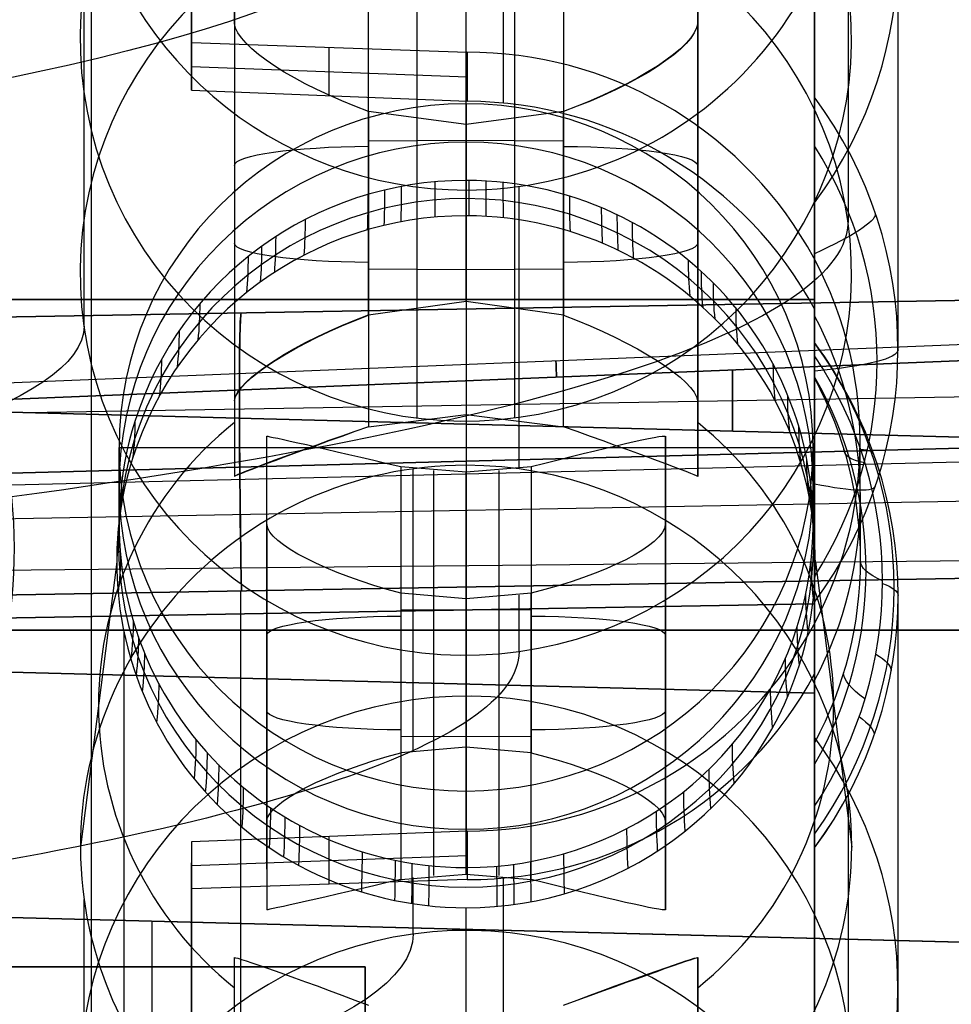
# Model space of a CAD drawing. Extents: x -15 to 7, y 1 to 148.
# Tile 95 of 194: x 3.13 to 5.14, y 131.61 to 133.74. Entities that reach past the tile are written whole.
import ezdxf

# ---------------------------------------------------------------- set-up
doc = ezdxf.new("R2010")
doc.units = 0
doc.layers.add('DEFAULT', color=7, linetype='CONTINUOUS')

msp = doc.modelspace()

# ---------------------------------------------------------------- linework, layer by layer
at = {"layer": 'DEFAULT', "color": 254}
for p, q in [((3.2842, 116.8059, -107.1217), (3.2842, 139.6823, -102.2592)), ((4.845, 26.5854, -55.5486), (4.845, 135.6283, -55.5486)), ((4.845, 135.2811, -7.6875), (4.845, 133.5677, -20.0466)), ((4.845, 115.3038, -104.8425), (4.845, 134.9216, -100.6726)), ((5.0252, 133.0227, -19.971), (5.0252, 134.7359, -7.6137)), ((4.9173, 134.3053, -11.5515), (4.9173, 133.3017, -18.791)), ((3.5, 134.2038, -5.1217), (3.5, 133.6861, -5.05)), ((4.845, 132.4776, -19.8954), (4.845, 134.1906, -7.5399)), ((3.5, 133.6293, -5.4627), (3.5, 134.1569, -5.4627)), ((3.2681, 133.0736, -18.7712), (3.2681, 134.0789, -11.5201)), ((4.845, 132.2807, -26.5925), (4.845, 133.9807, -26.5925)), ((4.845, 133.9807, -33.9324), (4.845, 132.2807, -33.9324)), ((3.5927, 133.9535, -8.8367), (3.5927, 132.9124, -8.6923)), ((3.5927, 133.727, -10.2394), (3.5927, 133.9535, -8.8367)), ((4.5927, 132.9124, -8.6923), (4.5927, 133.9535, -8.8367)), ((4.5927, 133.9535, -8.8367), (4.5927, 133.727, -10.2394)), ((3.5927, 133.8518, -9.4659), (3.5927, 132.8228, -9.4659)), ((3.8822, 133.0975, -8.4153), (3.8822, 133.8508, -8.5197)), ((4.3032, 133.8508, -8.5197), (4.3032, 133.0975, -8.4153)), ((4.5927, 132.8228, -9.4659), (4.5927, 133.8518, -9.4659)), ((3.9874, 133.1195, -8.4146), (3.9874, 133.8298, -8.5131)), ((4.0927, 133.127, -8.412), (4.0927, 133.8233, -8.5085)), ((4.198, 133.1195, -8.4146), (4.198, 133.8298, -8.5131)), ((3.5927, 133.727, -10.2394), (3.5927, 132.7488, -10.1038)), ((4.5927, 133.727, -10.2394), (4.5927, 132.7488, -10.1038)), ((3.5, 133.6861, -5.05), (4.0948, 133.6648, -5.0418)), ((3.5, 133.583, -5.799), (3.5, 133.6861, -5.05)), ((3.7974, 133.5709, -5.8051), (3.7974, 133.6754, -5.0459)), ((4.0948, 133.6648, -5.0418), (4.0948, 133.5589, -5.8112)), ((3.5, 133.634, -5.4281), (4.0948, 133.612, -5.4251)), ((3.5, 133.583, -5.799), (4.0948, 133.5589, -5.8112)), ((3.8822, 133.5371, -10.5158), (3.8822, 132.8563, -10.4214)), ((4.0927, 133.5087, -10.5193), (3.8822, 133.5371, -10.5158)), ((4.0927, 133.3882, -6.2949), (4.0927, 133.5534, -5.103)), ((4.0927, 133.5534, -5.103), (4.0927, 132.0696, -4.8973)), ((4.3032, 133.5371, -10.5158), (4.0927, 133.5087, -10.5193)), ((4.3032, 132.8563, -10.4214), (4.3032, 133.5371, -10.5158)), ((3.9874, 132.8764, -10.4279), (3.9874, 133.516, -10.5166)), ((4.198, 132.8764, -10.4279), (4.198, 133.516, -10.5166)), ((4.0927, 133.3673, -11.4227), (4.0927, 133.5087, -10.5193)), ((4.0927, 133.5087, -10.5193), (4.0927, 132.8827, -10.4325)), ((4.0927, 133.5087, -10.5193), (4.0927, 133.3673, -11.4227)), ((3.8822, 133.4739, -8.4675), (4.0927, 133.4749, -8.4602)), ((4.0927, 133.4749, -8.4602), (4.3032, 133.4739, -8.4675)), ((4.207, 132.7663, -15.8152), (4.207, 133.3751, -11.4237)), ((3.5927, 133.3512, -10.1873), (3.5927, 133.3512, -8.7532)), ((4.5927, 133.3512, -10.1873), (4.5927, 133.3512, -8.7532)), ((4.0927, 133.3118, -6.8834), (4.0927, 133.127, -8.412)), ((4.0927, 133.3118, -6.8834), (4.0927, 133.127, -8.412)), ((3.8822, 133.197, -10.4686), (4.0927, 133.1959, -10.4759)), ((4.0927, 133.1959, -10.4759), (4.3032, 133.197, -10.4686)), ((7.1485, 133.1637, -95.8539), (0.065, 133.0401, -95.7303)), ((0.065, 133.0401, -81.0032), (7.1485, 133.1637, -80.8796)), ((7.1485, 133.1637, -88.3667), (0.065, 133.0401, -88.3667)), ((-3.745, 133.1307, -26.8174), (4.845, 133.1307, -26.5925)), ((4.845, 133.1307, -33.9324), (-3.745, 133.1307, -33.7074)), ((4.0927, 133.127, -8.412), (3.8822, 133.0975, -8.4153)), ((4.3032, 133.0975, -8.4153), (4.0927, 133.127, -8.412)), ((3.6067, 133.1019, -95.7921), (3.6067, 133.1019, -80.9414)), ((4.845, 133.1094, -5.7652), (4.845, 132.9603, -6.8494)), ((4.845, 133.0096, -7.1596), (4.845, 133.0376, -7.3765)), ((4.845, 133.0376, -7.3765), (4.845, 131.3242, -19.7355)), ((4.845, 132.9603, -6.8494), (4.845, 133.0096, -7.1596)), ((3.5927, 132.9124, -8.6923), (3.5927, 132.7488, -10.1038)), ((4.5927, 132.7488, -10.1038), (4.5927, 132.9124, -8.6923)), ((3.8822, 132.8563, -10.4214), (4.0927, 132.8827, -10.4325)), ((4.0927, 132.8827, -10.4325), (4.0927, 132.773, -11.3403)), ((4.0927, 132.8827, -10.4325), (4.3032, 132.8563, -10.4214)), ((3.6625, 132.6449, -17.5058), (3.6625, 132.8358, -16.1284)), ((3.6625, 132.0042, -16.0131), (3.6625, 132.8358, -16.1284)), ((4.5229, 132.8358, -16.1284), (4.5229, 132.6449, -17.5058)), ((4.5229, 132.0042, -16.0131), (4.5229, 132.8358, -16.1284)), ((4.9439, 132.5674, -6.7887), (4.9437, 132.8249, -4.9179)), ((3.3437, 132.6463, -6.1921), (3.3437, 132.8115, -5.0002)), ((3.3437, 132.8115, -5.0002), (4.8417, 132.8115, -5.0002)), ((4.8417, 132.6463, -6.1921), (4.8417, 132.8115, -5.0002)), ((3.952, 132.7702, -15.8167), (4.0927, 132.7591, -15.8101)), ((3.952, 132.7702, -15.8167), (3.952, 132.1522, -15.731)), ((4.0927, 132.7591, -15.8101), (4.2334, 132.7702, -15.8167)), ((4.2334, 132.7702, -15.8167), (4.2334, 132.1522, -15.731)), ((3.6625, 131.9008, -16.7595), (3.6625, 132.7484, -16.7595)), ((3.9784, 132.1564, -15.7306), (3.9784, 132.7652, -11.3392)), ((4.0223, 132.7617, -15.813), (4.0223, 132.1615, -15.7298)), ((4.0927, 132.1647, -15.7277), (4.0927, 132.7591, -15.8101)), ((4.1631, 132.7617, -15.813), (4.1631, 132.1615, -15.7298)), ((4.5229, 131.9008, -16.7595), (4.5229, 132.7484, -16.7595)), ((3.6625, 132.6449, -17.5058), (3.6625, 131.8133, -17.3905)), ((4.5229, 132.6449, -17.5058), (4.5229, 131.8133, -17.3905)), ((0.065, 132.4402, -96.3302), (7.1485, 132.5638, -96.4538)), ((7.1485, 132.5638, -80.2797), (0.065, 132.4402, -80.4033)), ((3.3385, 132.5648, -6.7798), (3.2602, 131.9486, -11.2248)), ((4.8468, 132.5648, -6.7798), (4.9252, 131.9486, -11.2248)), ((-3.745, 132.5056, -26.8174), (4.845, 132.2807, -26.5925)), ((4.845, 132.2807, -33.9324), (-3.745, 132.5056, -33.7074)), ((-3.745, 132.5056, -30.2624), (4.845, 132.2807, -30.2624)), ((3.6067, 125.7793, -96.392), (3.6067, 132.502, -96.392)), ((3.6067, 125.7793, -80.3415), (3.6067, 132.502, -80.3415)), ((4.0927, 132.4844, -17.7912), (3.952, 132.4969, -17.788)), ((3.952, 132.4969, -17.788), (3.952, 131.8789, -17.7023)), ((4.2334, 132.4969, -17.788), (4.0927, 132.4844, -17.7912)), ((4.2334, 131.8789, -17.7023), (4.2334, 132.4969, -17.788)), ((-0.149, 132.3866, -97.4764), (4.845, 132.4738, -97.5636)), ((4.845, 132.4738, -79.1699), (-0.149, 132.3866, -79.257)), ((4.0223, 132.4877, -17.7892), (4.0223, 131.8875, -17.706)), ((4.0927, 131.8901, -17.7088), (4.0927, 132.4844, -17.7912)), ((4.1631, 132.4877, -17.7892), (4.1631, 131.8875, -17.706)), ((4.207, 132.3709, -18.667), (4.207, 132.4928, -17.7883)), ((4.845, 132.4738, -97.5636), (4.845, 125.8075, -97.5636)), ((4.845, 125.8075, -79.1699), (4.845, 132.4738, -79.1699)), ((5.0252, 130.7791, -19.66), (5.0252, 132.4923, -7.3027)), ((3.952, 132.461, -15.7738), (4.0927, 132.4617, -15.7689)), ((4.0927, 132.4617, -15.7689), (4.2334, 132.461, -15.7738)), ((3.6625, 132.3246, -17.4614), (3.6625, 132.3246, -16.0576)), ((4.5229, 132.3246, -17.4614), (4.5229, 132.3246, -16.0576)), ((4.845, 132.1739, -6.7312), (4.845, 132.3228, -5.6508)), ((4.845, 132.2807, -33.9324), (4.845, 132.2807, -26.5925)), ((3.952, 132.1881, -17.7452), (4.0927, 132.1875, -17.75)), ((4.0927, 132.1875, -17.75), (4.2334, 132.1881, -17.7452)), ((4.0927, 132.1647, -15.7277), (3.952, 132.1522, -15.731)), ((4.2334, 132.1522, -15.731), (4.0927, 132.1647, -15.7277)), ((4.845, 132.0368, -7.0227), (4.845, 132.1739, -6.7312)), ((4.0927, 132.0696, -4.8973), (4.0927, 131.9044, -6.0892)), ((4.9173, 132.0618, -11.2405), (4.9173, 131.0581, -18.4799)), ((4.845, 131.947, -7.2288), (4.845, 132.0368, -7.0227)), ((3.6625, 132.0042, -16.0131), (3.6625, 131.8133, -17.3905)), ((4.5229, 131.8133, -17.3905), (4.5229, 132.0042, -16.0131)), ((4.0948, 131.9829, -4.8086), (3.5, 131.9602, -4.8107)), ((4.0948, 131.9829, -4.8086), (4.0948, 131.8785, -5.567)), ((3.7975, 131.8686, -5.5577), (3.7975, 131.9716, -4.8097)), ((3.5, 131.9602, -4.8107), (3.5, 131.4425, -4.7389)), ((3.5, 131.9602, -4.8107), (3.5, 131.8587, -5.5484)), ((4.845, 130.2341, -19.5844), (4.845, 131.947, -7.2288)), ((3.5, 131.9086, -5.1861), (4.0948, 131.9306, -5.1891)), ((3.5, 131.3868, -5.1437), (3.5, 131.9144, -5.1437)), ((4.0948, 131.8785, -5.567), (3.5, 131.8587, -5.5484)), ((3.952, 131.8789, -17.7023), (4.0927, 131.8901, -17.7088)), ((3.9784, 131.7608, -18.5841), (3.9784, 131.8828, -17.7038)), ((4.0927, 131.8901, -17.7088), (4.2334, 131.8789, -17.7023)), ((3.2681, 130.83, -18.4601), (3.2681, 131.8353, -11.2091)), ((4.0927, 131.5798, -8.1975), (4.0927, 131.8178, -6.6763)), ((3.5927, 130.6689, -8.3813), (3.5927, 131.71, -8.5256)), ((3.5927, 131.4834, -9.9284), (3.5927, 131.71, -8.5256)), ((4.5927, 130.6689, -8.3813), (4.5927, 131.71, -8.5256)), ((4.5927, 131.71, -8.5256), (4.5927, 131.4834, -9.9284)), ((4.5927, 131.71, -8.5256), (4.5927, 130.6689, -8.3813)), ((3.5, 131.6508, -5.5186), (3.5, 131.6508, -4.7678))]:
    msp.add_line(p, q, dxfattribs=at)
at = {"layer": 'DEFAULT', "color": 141}
for p, q in [((2.1587, 132.9127, -83.1318), (6.645, 133.0943, -83.1318)), ((2.1587, 132.9127, -93.6017), (6.645, 133.0943, -93.6017)), ((6.645, 133.059, -83.0556), (2.6883, 132.8988, -83.0556)), ((2.6883, 132.8988, -83.208), (6.645, 133.059, -83.208)), ((6.645, 133.059, -93.5254), (2.6883, 132.8988, -93.5254)), ((2.6883, 132.8988, -93.6779), (6.645, 133.059, -93.6779)), ((4.6678, 132.9789, -83.0556), (4.6678, 132.847, -82.9436)), ((4.6678, 132.847, -83.32), (4.6678, 132.9789, -83.208)), ((4.6678, 132.9789, -93.5254), (4.6678, 132.847, -93.4135)), ((4.6678, 132.847, -93.7898), (4.6678, 132.9789, -93.6779)), ((3.1461, 132.8868, -83.0297), (6.645, 132.9461, -82.9598)), ((3.1461, 132.8868, -83.2339), (6.645, 132.9461, -83.3038)), ((3.1461, 132.8868, -93.4995), (6.645, 132.9461, -93.4297)), ((3.1461, 132.8868, -93.7038), (6.645, 132.9461, -93.7736)), ((5.6212, 132.822, -83.1318), (2.1587, 132.9127, -83.1318)), ((5.6212, 132.822, -93.6017), (2.1587, 132.9127, -93.6017)), ((5.6212, 132.822, -82.8897), (2.6883, 132.8988, -83.0556)), ((2.6883, 132.8988, -83.208), (5.6212, 132.822, -83.3739)), ((5.6212, 132.822, -93.3596), (2.6883, 132.8988, -93.5254)), ((2.6883, 132.8988, -93.6779), (5.6212, 132.822, -93.8438)), ((3.7746, 132.8704, -82.9942), (3.7746, 132.8704, -83.2695)), ((3.7746, 132.8704, -93.464), (3.7746, 132.8704, -93.7393)), ((6.645, 132.8488, -95.7073), (0.065, 132.6765, -95.7073)), ((0.065, 132.6765, -81.0261), (6.645, 132.8488, -81.0261)), ((0.065, 132.6765, -88.3667), (6.645, 132.8488, -88.3667)), ((6.645, 132.8488, -95.7073), (0.065, 132.6765, -95.7073)), ((6.645, 132.8157, -80.8624), (0.065, 132.6564, -80.9279)), ((6.645, 132.8157, -95.8711), (0.065, 132.6564, -95.8056)), ((3.355, 132.7627, -81.0261), (3.355, 132.7627, -95.7073)), ((6.645, 132.7224, -80.721), (0.065, 132.6006, -80.8428)), ((6.645, 132.7224, -96.0125), (0.065, 132.6006, -95.8907)), ((6.645, 132.581, -80.6277), (0.065, 132.5155, -80.787)), ((6.645, 132.581, -96.1058), (0.065, 132.5155, -95.9464)), ((6.645, 132.4173, -80.5946), (0.065, 132.4173, -80.7669)), ((0.065, 132.4173, -95.9666), (6.645, 132.4173, -96.1389)), ((6.645, 132.4173, -80.5946), (0.065, 132.4173, -80.7669)), ((3.355, 125.8641, -80.6807), (3.355, 132.4173, -80.6807)), ((3.355, 125.8641, -96.0528), (3.355, 132.4173, -96.0528)), ((6.065, 131.7194, -81.724), (0.065, 131.8765, -81.5669)), ((0.065, 131.8765, -95.1666), (6.065, 131.7194, -95.0095)), ((0.065, 131.8765, -88.3667), (6.065, 131.7194, -88.3667)), ((3.415, 126.4925, -81.6546), (3.415, 131.7888, -81.6546)), ((3.415, 126.4925, -95.0789), (3.415, 131.7888, -95.0789))]:
    msp.add_line(p, q, dxfattribs=at)
at = {"layer": 'DEFAULT', "color": 9}
for p, q in [((3.875, 131.6903, -81.7631), (-2.475, 131.6903, -81.7631)), ((-2.475, 131.6903, -94.9711), (3.875, 131.6903, -94.9711)), ((-1.967, 131.6903, -88.3671), (3.875, 131.6903, -88.3671)), ((3.875, 126.6103, -81.7631), (3.875, 131.6903, -81.7631)), ((3.875, 131.6903, -94.9711), (3.875, 126.6103, -94.9711)), ((3.875, 131.6903, -81.7631), (3.875, 131.6903, -94.9711)), ((3.875, 131.6903, -88.3671), (3.875, 131.4216, -88.3671))]:
    msp.add_line(p, q, dxfattribs=at)
at = {"layer": 'DEFAULT', "color": 254, "extrusion": (-0.007111, 0.137321, 0.990501)}
for centre, start, end in [((-11.0006, -134.1175, 3.3398), 184.957, 4.957), ((-10.9745, -134.1189, -0.3423), 184.957, 4.957), ((-11.0006, -134.1175, 3.3397), 4.957, 184.957), ((-10.9745, -134.1189, -0.3423), 4.957, 184.957), ((-10.8846, -131.8555, 3.3398), 184.957, 4.957), ((-10.8585, -131.8568, -0.3423), 184.957, 4.957)]:
    msp.add_arc(centre, 0.8325, start, end, dxfattribs=at)
at = {"layer": 'DEFAULT', "color": 254, "extrusion": (1, 7.80201e-13, 5.62182e-12)}
msp.add_arc((61.766, -493.8639, 4.845), 493.2851, 81.513428, 81.684191, dxfattribs=at)
at = {"layer": 'DEFAULT', "color": 254, "extrusion": (4.82611e-14, 0.137324, 0.990526)}
msp.add_arc((-4.0948, -134.5049, 4.7617), 0.9303, 143.7404, 216.2596, dxfattribs=at)
at = {"layer": 'DEFAULT', "color": 254, "extrusion": (-0.000867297, 0.136835, 0.990593)}
for centre in [(-4.9431, -134.48, 6.9305), (-4.9289, -132.215, 6.9317)]:
    msp.add_arc(centre, 0.8325, 89.6412, 187.5339, dxfattribs=at)
at = {"layer": 'DEFAULT', "color": 254, "extrusion": (1, 0, 0)}
for centre, radius, start, end in [((132.4739, -95.764, 4.845), 1.7996, 269.9964, 0.0036), ((61.766, -493.8639, 4.1725), 493.3027, 81.56548, 81.632182), ((61.766, -493.8639, 4.1725), 493.3027, 81.828562, 81.895262)]:
    msp.add_arc(centre, radius, start, end, dxfattribs=at)
at = {"layer": 'DEFAULT', "color": 254, "extrusion": (1, -2.87616e-15, -1.88915e-15)}
msp.add_arc((132.4739, -80.9695, 4.845), 1.7996, 359.9964, 90.0036, dxfattribs=at)
at = {"layer": 'DEFAULT', "color": 254, "extrusion": (1, -3.77554e-10, -2.55269e-09)}
msp.add_arc((61.766, -493.864, 3.5), 493.3204, 81.568497, 81.629203, dxfattribs=at)
at = {"layer": 'DEFAULT', "color": 254, "extrusion": (0.000627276, 0.136406, 0.990653)}
for centre in [(-3.4756, -134.5286, 6.8788), (-3.4859, -132.2636, 6.8809)]:
    msp.add_arc(centre, 0.8325, 8.1533, 90.2603, dxfattribs=at)
at = {"layer": 'DEFAULT', "color": 254, "extrusion": (4.15556e-15, 0.990526, -0.137324)}
msp.add_arc((1.2073, -0.3132, 135.3295), 5.1857, 180.009, 270.4164, dxfattribs=at)
at = {"layer": 'DEFAULT', "color": 254, "extrusion": (0.3357, 0.902913, -0.26843)}
msp.add_arc((42.907, 24.1623, 124.6984), 0.3309, 268.3419, 352.3875, dxfattribs=at)
at = {"layer": 'DEFAULT', "color": 254, "extrusion": (-0.328338, 0.903228, -0.276358)}
msp.add_arc((-49.6745, 24.5027, 122.1077), 0.3318, 187.639, 271.4039, dxfattribs=at)
at = {"layer": 'DEFAULT', "color": 254, "extrusion": (-0.335762, 0.90291, -0.268363)}
msp.add_arc((-50.5869, 23.3873, 121.9492), 0.3309, 187.6121, 271.6604, dxfattribs=at)
at = {"layer": 'DEFAULT', "color": 254, "extrusion": (-0.008727, 0.137319, 0.990488)}
msp.add_arc((-12.5104, -131.7161, 13.3252), 0.849, 86.3962, 266.4004, dxfattribs=at)
at = {"layer": 'DEFAULT', "color": 254, "extrusion": (0.026005, 0.144749, 0.989127)}
msp.add_arc((19.4371, -130.7599, 13.691), 0.8491, 218.0062, 280.0949, dxfattribs=at)
at = {"layer": 'DEFAULT', "color": 254, "extrusion": (1, -1.28706e-07, 1.78435e-08)}
msp.add_arc((133.0619, -19.6878, 4.845), 0.6201, 199.5648, 324.6491, dxfattribs=at)
at = {"layer": 'DEFAULT', "color": 254, "extrusion": (-1.94934e-14, 0.137324, 0.990526)}
msp.add_arc((-4.0948, -134.5049, -1.5146), 0.9303, 143.7404, 216.2595, dxfattribs=at)
at = {"layer": 'DEFAULT', "color": 254, "extrusion": (1, -4.51511e-07, -2.31056e-06)}
msp.add_arc((133.0619, -19.6878, 4.845), 0.6201, 199.5646, 324.6493, dxfattribs=at)
at = {"layer": 'DEFAULT', "color": 254, "extrusion": (-9.47932e-30, 0.137324, 0.990526)}
msp.add_arc((-4.0927, -132.2399, 13.2854), 0.749, 270, 90, dxfattribs=at)
at = {"layer": 'DEFAULT', "color": 254, "extrusion": (5.1262e-16, 0.137324, 0.990526)}
msp.add_arc((-4.0927, -132.2399, 13.2854), 0.749, 90, 270, dxfattribs=at)
at = {"layer": 'DEFAULT', "color": 254, "extrusion": (0, 0.137324, 0.990526)}
for start, end in [(270, 90), (90, 270)]:
    msp.add_arc((-4.0927, -132.2399, 12.6838), 0.749, start, end, dxfattribs=at)
at = {"layer": 'DEFAULT', "color": 254, "extrusion": (-2.22045e-15, 0.990526, -0.137324)}
for centre, start, end in [((-3.8927, 9.6421, 133.3599), 0, 88), ((-3.8927, 8.2216, 133.3868), 272, 0), ((-3.9625, 2.266, 133.3585), 0, 88), ((-3.9625, 0.8754, 133.3864), 272, 0)]:
    msp.add_arc(centre, 0.3, start, end, dxfattribs=at)
at = {"layer": 'DEFAULT', "color": 254, "extrusion": (-2.66454e-15, 0.990526, -0.137324)}
for centre, start, end in [((-4.2927, 9.6421, 133.3598), 92, 180), ((-4.2927, 8.2216, 133.3868), 180, 268), ((-4.2229, 2.266, 133.3585), 92, 180), ((-4.2229, 0.8754, 133.3864), 180, 268)]:
    msp.add_arc(centre, 0.3, start, end, dxfattribs=at)
at = {"layer": 'DEFAULT', "color": 254, "extrusion": (4.46262e-12, 0.137324, 0.990526)}
msp.add_arc((-4.0971, -134.505, -1.6988), 0.8831, 147.8799, 212.1174, dxfattribs=at)
at = {"layer": 'DEFAULT', "color": 254, "extrusion": (-3.82385e-13, 0.137324, 0.990526)}
msp.add_arc((-4.0927, -132.2399, 11.7855), 0.7503, 162.6494, 342.6494, dxfattribs=at)
at = {"layer": 'DEFAULT', "color": 254, "extrusion": (2.04241e-08, 0.137324, 0.990526)}
msp.add_arc((-4.0927, -132.2399, 12.0821), 0.749, 270, 342.6494, dxfattribs=at)
at = {"layer": 'DEFAULT', "color": 254, "extrusion": (-2.01271e-08, 0.137324, 0.990526)}
msp.add_arc((-4.0927, -132.2399, 12.0821), 0.749, 162.6487, 270.0007, dxfattribs=at)
at = {"layer": 'DEFAULT', "color": 254, "extrusion": (0.99997, -0.007669, 0.001063)}
msp.add_arc((167.0935, -10.9671, 3.0687), 34, 172.10718, 173.10719, dxfattribs=at)
at = {"layer": 'DEFAULT', "color": 254, "extrusion": (0.998379, -0.056374, 0.007816)}
msp.add_arc((167.0869, -10.9297, -3.4401), 34, 172.11958, 173.11958, dxfattribs=at)
at = {"layer": 'DEFAULT', "color": 254, "extrusion": (0.972002, 0.232745, -0.032267)}
msp.add_arc((162.4843, -9.7044, 35.0506), 34, 172.32527, 173.32527, dxfattribs=at)
at = {"layer": 'DEFAULT', "color": 254, "extrusion": (0.982389, 0.185077, -0.025659)}
msp.add_arc((164.0266, -10.1461, 28.7293), 34, 172.24425, 173.24425, dxfattribs=at)
at = {"layer": 'DEFAULT', "color": 254, "extrusion": (0.995945, 0.089116, -0.012355)}
msp.add_arc((166.1761, -10.7481, 15.9736), 34, 172.13856, 173.13856, dxfattribs=at)
at = {"layer": 'DEFAULT', "color": 254, "extrusion": (0.994346, -0.105187, 0.014583)}
msp.add_arc((166.7642, -10.7927, -9.9734), 34, 172.15102, 173.15102, dxfattribs=at)
at = {"layer": 'DEFAULT', "color": 254, "extrusion": (0.959201, 0.280046, -0.038825)}
msp.add_arc((160.6292, -9.1722, 41.3131), 34, 172.42516, 173.42516, dxfattribs=at)
at = {"layer": 'DEFAULT', "color": 254, "extrusion": (0.954656, -0.29489, 0.040883)}
msp.add_arc((162.394, -9.3056, -35.4621), 34, 172.46064, 173.46064, dxfattribs=at)
at = {"layer": 'DEFAULT', "color": 254, "extrusion": (0.920856, -0.386209, 0.053543)}
msp.add_arc((158.3757, -8.0389, -47.792), 34, 172.72466, 173.72467, dxfattribs=at)
at = {"layer": 'DEFAULT', "color": 254, "extrusion": (1.97666e-15, 0.990526, -0.137324)}
msp.add_arc((1.2073, -0.3132, 134.6192), 6.1246, 179.94515, 270.35255, dxfattribs=at)
at = {"layer": 'DEFAULT', "color": 254, "extrusion": (-7.6301e-09, 0.137325, 0.990526)}
msp.add_arc((-4.0927, -132.2399, 11.4888), 0.7542, 270, 342.6494, dxfattribs=at)
at = {"layer": 'DEFAULT', "color": 254, "extrusion": (0.885845, 0.459585, -0.063716)}
msp.add_arc((150.3484, -6.2916, 64.9823), 34, 172.99847, 173.99847, dxfattribs=at)
at = {"layer": 'DEFAULT', "color": 254, "extrusion": (1.31859e-08, 0.137325, 0.990526)}
msp.add_arc((-4.0927, -132.2399, 11.4888), 0.7541, 162.6488, 270.0007, dxfattribs=at)
at = {"layer": 'DEFAULT', "color": 254, "extrusion": (0.90046, -0.430818, 0.059728)}
msp.add_arc((155.904, -7.2868, -53.831), 34, 172.88413, 173.88413, dxfattribs=at)
at = {"layer": 'DEFAULT', "color": 254, "extrusion": (-0.318867, 0.93882, -0.130156)}
msp.add_arc((-47.1867, -3.602, 126.1768), 0.4, 182.5312, 231.6901, dxfattribs=at)
at = {"layer": 'DEFAULT', "color": 254, "extrusion": (0.877997, -0.474131, 0.065732)}
msp.add_arc((153.1545, -6.4712, -59.7053), 34, 173.05989, 174.05989, dxfattribs=at)
at = {"layer": 'DEFAULT', "color": 254, "extrusion": (0.836037, 0.543476, -0.075346)}
msp.add_arc((143.5006, -4.4696, 75.9782), 34, 173.38856, 174.38856, dxfattribs=at)
at = {"layer": 'DEFAULT', "color": 254, "extrusion": (0.807907, 0.583727, -0.080927)}
msp.add_arc((139.6547, -3.4845, 81.2368), 34, 173.60914, 174.60914, dxfattribs=at)
at = {"layer": 'DEFAULT', "color": 254, "extrusion": (0.77799, 0.622325, -0.086278)}
msp.add_arc((135.5758, -2.4708, 86.2674), 34, 173.84395, 174.84395, dxfattribs=at)
at = {"layer": 'DEFAULT', "color": 254, "extrusion": (0.768158, -0.634194, 0.087923)}
msp.add_arc((139.4487, -2.7002, -81.5241), 34, 173.92115, 174.92115, dxfattribs=at)
at = {"layer": 'DEFAULT', "color": 254, "extrusion": (0.735688, -0.670904, 0.093013)}
msp.add_arc((135.3385, -1.6589, -86.5579), 34, 174.17631, 175.17631, dxfattribs=at)
at = {"layer": 'DEFAULT', "color": 254, "extrusion": (-0.701325, 0.706088, -0.097891)}
msp.add_arc((-130.9667, -0.5948, 91.3958), 34, 4.55342, 5.55342, dxfattribs=at)
at = {"layer": 'DEFAULT', "color": 254, "extrusion": (0.640956, 0.760306, -0.105407)}
msp.add_arc((116.9802, 1.7348, 104.1276), 34, 174.92199, 175.92199, dxfattribs=at)
at = {"layer": 'DEFAULT', "color": 254, "extrusion": (-0.628165, 0.770709, -0.106849)}
msp.add_arc((-121.5939, 1.5386, 100.3224), 34, 3.97718, 4.97718, dxfattribs=at)
at = {"layer": 'DEFAULT', "color": 254, "extrusion": (-0.344597, 0.906136, -0.245299)}
msp.add_arc((-50.9286, 21.6912, 121.3309), 0.3287, 7.4792, 91.8313, dxfattribs=at)
at = {"layer": 'DEFAULT', "color": 254, "extrusion": (-0.354226, 0.905245, -0.234639)}
msp.add_arc((-52.1035, 20.2432, 121.0852), 0.3273, 7.3884, 92.1857, dxfattribs=at)
at = {"layer": 'DEFAULT', "color": 254, "extrusion": (0.999695, 0.01745, -0.01745)}
msp.add_arc((132.4187, -95.674, 7.6008), 0.6, 270.0175, 360, dxfattribs=at)
at = {"layer": 'DEFAULT', "color": 254, "extrusion": (0.999695, 0.01745, 0.01745)}
msp.add_arc((132.4187, -81.0325, 4.5169), 0.6, 0, 89.9825, dxfattribs=at)
at = {"layer": 'DEFAULT', "color": 254, "extrusion": (0.354384, 0.905229, -0.234463)}
msp.add_arc((44.5006, 20.9191, 123.9817), 0.3273, 87.8081, 172.6136, dxfattribs=at)
at = {"layer": 'DEFAULT', "color": 254, "extrusion": (-7.19126e-05, 0.136365, 0.990659)}
msp.add_arc((-4.1648, -132.2526, 12.3379), 0.849, 152.0545, 207.8856, dxfattribs=at)
at = {"layer": 'DEFAULT', "color": 254, "extrusion": (1.52834e-14, 0.990526, -0.137324)}
msp.add_arc((1.2073, -0.3132, 134.3906), 4.4754, 180.0751, 270.4825, dxfattribs=at)
at = {"layer": 'DEFAULT', "color": 254, "extrusion": (0.562185, 0.819177, -0.113569)}
msp.add_arc((106.3268, 3.8317, 111.6648), 34, 175.54337, 176.54337, dxfattribs=at)
at = {"layer": 'DEFAULT', "color": 254, "extrusion": (8.55939e-05, 0.136838, 0.990594)}
msp.add_arc((-4.0122, -132.2483, 11.0046), 0.9217, 144.4929, 215.5784, dxfattribs=at)
at = {"layer": 'DEFAULT', "color": 254, "extrusion": (1.01979e-05, 0.134155, 0.99096)}
msp.add_arc((-4.0847, -132.2746, 10.5379), 0.9304, 143.745, 216.2637, dxfattribs=at)
at = {"layer": 'DEFAULT', "color": 254, "extrusion": (9.92183e-06, 0.134155, 0.99096)}
msp.add_arc((-4.085, -132.2746, 10.5379), 0.9304, 143.7453, 216.2631, dxfattribs=at)
at = {"layer": 'DEFAULT', "color": 254, "extrusion": (0.000291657, 0.990526, -0.137324)}
msp.add_arc((-4.586, -1.5144, 134.5061), 0.4, 179.9977, 236.6589, dxfattribs=at)
at = {"layer": 'DEFAULT', "color": 254, "extrusion": (-0.00098358, 0.139375, 0.990239)}
msp.add_arc((-5.0309, -132.1861, 11.4438), 0.8959, 146.3476, 212.8515, dxfattribs=at)
at = {"layer": 'DEFAULT', "color": 254, "extrusion": (0.478555, 0.869739, -0.120579)}
msp.add_arc((95.0321, 5.8037, 118.0728), 34, 176.20423, 177.20423, dxfattribs=at)
at = {"layer": 'DEFAULT', "color": 141, "extrusion": (0.999182, 0.040444, 0)}
for centre in [(132.6166, -83.1318, 9.6622), (132.6166, -93.6017, 9.6622)]:
    msp.add_arc(centre, 0.1, 310.3336, 49.6664, dxfattribs=at)
at = {"layer": 'DEFAULT', "color": 254, "extrusion": (-0.464515, 0.877176, -0.12161)}
msp.add_arc((-100.3709, 5.6434, 115.206), 34, 2.68472, 3.68472, dxfattribs=at)
at = {"layer": 'DEFAULT', "color": 254, "extrusion": (-0.007275, 0.143898, 0.989566)}
msp.add_arc((-10.7833, -131.7909, 12.1671), 0.8602, 147.6955, 206.5726, dxfattribs=at)
at = {"layer": 'DEFAULT', "color": 254, "extrusion": (-0.016451, 0.148629, 0.988756)}
msp.add_arc((-18.6544, -130.8509, 12.9097), 0.849, 145.8264, 201.6818, dxfattribs=at)
at = {"layer": 'DEFAULT', "color": 254, "extrusion": (-0.375179, 0.918171, -0.127293)}
msp.add_arc((-88.6649, 7.4867, 121.0446), 34, 1.9775, 2.9775, dxfattribs=at)
at = {"layer": 'DEFAULT', "color": 254, "extrusion": (-1.9246e-14, 0.137324, 0.990526)}
for start, end in [(309.0583, 50.9417), (129.0583, 230.9417)]:
    msp.add_arc((-4.0927, -132.2399, 9.2338), 0.7935, start, end, dxfattribs=at)
at = {"layer": 'DEFAULT', "color": 254, "extrusion": (-1.97723e-08, 0.137324, 0.990526)}
msp.add_arc((-4.0927, -132.2399, 12.0821), 0.749, 342.6491, 90.0001, dxfattribs=at)
at = {"layer": 'DEFAULT', "color": 254, "extrusion": (0.298218, 0.945455, -0.131076)}
for centre, start, end in [((70.7179, 9.1687, 127.4432), 177.6325, 178.6325), ((1.2793, 12.0396, 127.4432), 356.6325, 357.6325)]:
    msp.add_arc(centre, 34, start, end, dxfattribs=at)
at = {"layer": 'DEFAULT', "color": 254, "extrusion": (-0.328338, 0.944344, 0.020215)}
msp.add_arc((-47.3204, -12.5992, 123.9767), 0.3318, 273.9301, 357.695, dxfattribs=at)
at = {"layer": 'DEFAULT', "color": 254, "extrusion": (-0.335762, 0.941863, 0.012607)}
msp.add_arc((-48.2902, -11.6517, 123.6975), 0.3309, 273.7811, 357.8294, dxfattribs=at)
at = {"layer": 'DEFAULT', "color": 254, "extrusion": (0.3357, 0.941884, 0.012671)}
msp.add_arc((40.5718, -11.6945, 126.4477), 0.3309, 182.1719, 266.2176, dxfattribs=at)
at = {"layer": 'DEFAULT', "color": 254, "extrusion": (-0.282907, 0.95006, -0.131714)}
msp.add_arc((-76.5012, 9.0909, 125.6797), 34, 1.24608, 2.24608, dxfattribs=at)
at = {"layer": 'DEFAULT', "color": 254, "extrusion": (0.23003, 0.973143, -0.008823)}
msp.add_arc((26.6761, -14.9845, 130.2531), 0.3171, 0.8487, 86.3401, dxfattribs=at)
at = {"layer": 'DEFAULT', "color": 254, "extrusion": (-0.250234, 0.967759, -0.028717)}
msp.add_arc((-37.3167, -12.4645, 127.8845), 0.3159, 93.474, 179.3822, dxfattribs=at)
at = {"layer": 'DEFAULT', "color": 254, "extrusion": (-3.72797e-13, 0.137324, 0.990526)}
msp.add_arc((-4.0927, -132.2399, 11.7855), 0.7503, 342.6494, 162.6494, dxfattribs=at)
at = {"layer": 'DEFAULT', "color": 254, "extrusion": (-0.287274, 0.947763, -0.138634)}
msp.add_arc((-44.2206, 10.6222, 125.4073), 1, 344.7118, 2.2804, dxfattribs=at)
at = {"layer": 'DEFAULT', "color": 254, "extrusion": (-0.326963, 0.937977, -0.115297)}
msp.add_arc((-47.7069, 7.0067, 123.7769), 0.7, 165.0205, 182.6206, dxfattribs=at)
at = {"layer": 'DEFAULT', "color": 254, "extrusion": (0.000867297, 0.137814, 0.990458)}
msp.add_arc((-3.2622, -132.2594, 7.0694), 0.8325, 270.358, 8.2507, dxfattribs=at)
at = {"layer": 'DEFAULT', "color": 254, "extrusion": (-8.68915e-08, 0.137325, 0.990526)}
msp.add_arc((-4.0928, -132.2399, 11.4888), 0.7542, 342.6493, 89.9999, dxfattribs=at)
at = {"layer": 'DEFAULT', "color": 254, "extrusion": (-0.000627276, 0.138242, 0.990398)}
msp.add_arc((-4.6913, -132.2136, 7.1209), 0.8325, 187.6348, 269.7418, dxfattribs=at)
at = {"layer": 'DEFAULT', "color": 254, "extrusion": (-0.187729, 0.972915, -0.134883)}
msp.add_arc((-63.887, 10.4235, 129.1205), 34, 0.49086, 1.49086, dxfattribs=at)
at = {"layer": 'DEFAULT', "color": 254, "extrusion": (0.31869, 0.938879, -0.130164)}
msp.add_arc((38.3503, -3.2104, 128.7979), 0.4, 177.4702, 226.6778, dxfattribs=at)
at = {"layer": 'DEFAULT', "color": 254, "extrusion": (0.106439, 0.984899, -0.136544)}
msp.add_arc((44.9284, 11.4205, 131.9243), 34, 179.15458, 180.15458, dxfattribs=at)
at = {"layer": 'DEFAULT', "color": 254, "extrusion": (-0.090005, 0.986506, -0.136767)}
msp.add_arc((-50.8741, 11.4483, 131.3348), 34, 359.7149, 0.71491, dxfattribs=at)
at = {"layer": 'DEFAULT', "color": 254, "extrusion": (0.704588, 0.097448, 0.702893)}
msp.add_arc((131.074, -30.5439, -1.1106), 0.8325, 86.7615, 266.7615, dxfattribs=at)
at = {"layer": 'DEFAULT', "color": 254, "extrusion": (0.008624, 0.990489, -0.137319)}
msp.add_arc((31.8113, 12.0441, 132.2703), 34, 179.9315, 180.9315, dxfattribs=at)
at = {"layer": 'DEFAULT', "color": 254, "extrusion": (0.250234, 0.939072, -0.235641)}
msp.add_arc((30.3001, 13.4377, 129.6047), 0.3159, 269.4556, 355.3638, dxfattribs=at)
at = {"layer": 'DEFAULT', "color": 254, "extrusion": (-0.229916, 0.938837, -0.256366)}
msp.add_arc((-35.6286, 15.8582, 127.98), 0.3171, 184.5599, 270.0497, dxfattribs=at)
at = {"layer": 'DEFAULT', "color": 254, "extrusion": (-0.089972, 0.986509, -0.136767)}
msp.add_arc((18.6229, 12.3154, 131.3354), 34, 180.71464, 181.71464, dxfattribs=at)
at = {"layer": 'DEFAULT', "color": 254, "extrusion": (0.105414, 0.985007, -0.136559)}
msp.add_arc((-24.6997, 12.4444, 131.9346), 34, 358.16272, 359.16272, dxfattribs=at)
at = {"layer": 'DEFAULT', "color": 254, "extrusion": (0.000676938, 0.989854, -0.142084)}
msp.add_arc((-5.8532, 12.1165, 132.1897), 1, 342.2029, 359.9905, dxfattribs=at)
at = {"layer": 'DEFAULT', "color": 254, "extrusion": (0.000469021, 0.992456, -0.1226)}
msp.add_arc((-4.2626, 8.9962, 132.39), 0.7, 162.2003, 179.9963, dxfattribs=at)
at = {"layer": 'DEFAULT', "color": 254, "extrusion": (0.202701, 0.969963, -0.134474)}
msp.add_arc((-11.6074, 12.4131, 130.3243), 34, 357.39029, 358.39029, dxfattribs=at)
at = {"layer": 'DEFAULT', "color": 254, "extrusion": (-0.281935, 0.950344, -0.131754)}
msp.add_arc((-6.9277, 11.8206, 125.7215), 34, 182.23837, 183.23837, dxfattribs=at)
at = {"layer": 'DEFAULT', "color": 254, "extrusion": (2.06191e-08, 0.137324, 0.990526)}
msp.add_arc((-4.0927, -132.2399, 12.0821), 0.749, 90.0009, 162.6488, dxfattribs=at)
at = {"layer": 'DEFAULT', "color": 254, "extrusion": (-0.328715, 0.935482, -0.129693)}
msp.add_arc((-13.1225, 11.4967, 123.5459), 34, 182.60929, 183.60929, dxfattribs=at)
at = {"layer": 'DEFAULT', "color": 254, "extrusion": (3.9746e-15, 0.990526, -0.137324)}
msp.add_arc((1.2073, -0.3132, 133.6803), 5.4143, 179.9914, 270.3988, dxfattribs=at)
at = {"layer": 'DEFAULT', "color": 254, "extrusion": (-0.374975, 0.918252, -0.127304)}
msp.add_arc((-19.2339, 11.0986, 121.0564), 34, 182.97589, 183.97589, dxfattribs=at)
at = {"layer": 'DEFAULT', "color": 254, "extrusion": (0.39083, 0.911742, -0.126402)}
msp.add_arc((13.8017, 11.3521, 123.3215), 34, 355.89853, 356.89853, dxfattribs=at)
at = {"layer": 'DEFAULT', "color": 254, "extrusion": (0.180243, 0.974252, -0.135444)}
msp.add_arc((19.8466, 10.517, 130.8119), 0.7, 160.7472, 178.5683, dxfattribs=at)
at = {"layer": 'DEFAULT', "color": 254, "extrusion": (5.41086e-08, 0.137325, 0.990526)}
msp.add_arc((-4.0926, -132.2399, 11.4888), 0.7542, 90.0002, 162.6496, dxfattribs=at)
at = {"layer": 'DEFAULT', "color": 254, "extrusion": (0.288627, 0.948109, -0.133358)}
msp.add_arc((32.8425, 10.4182, 127.7755), 1, 339.8986, 357.7375, dxfattribs=at)
at = {"layer": 'DEFAULT', "color": 254, "extrusion": (-0.46414, 0.87737, -0.121637)}
msp.add_arc((-30.9674, 10.1145, 115.2335), 34, 183.68175, 184.68175, dxfattribs=at)
at = {"layer": 'DEFAULT', "color": 254, "extrusion": (0.026005, 0.142817, 0.989407)}
msp.add_arc((19.7468, -130.7408, 13.4329), 0.8495, 100.2206, 162.2884, dxfattribs=at)
at = {"layer": 'DEFAULT', "color": 254, "extrusion": (1, 8.36474e-13, 6.02446e-12)}
msp.add_arc((61.766, -493.8639, 4.845), 493.2851, 81.776521, 81.947279, dxfattribs=at)
at = {"layer": 'DEFAULT', "color": 254, "extrusion": (0.47946, 0.86925, -0.120511)}
msp.add_arc((25.8093, 10.3932, 118.0113), 34, 355.19707, 356.19707, dxfattribs=at)
at = {"layer": 'DEFAULT', "color": 254, "extrusion": (0.326928, 0.937184, -0.121675)}
msp.add_arc((39.5441, 8.1472, 126.3979), 0.7, 159.5648, 177.4071, dxfattribs=at)
at = {"layer": 'DEFAULT', "color": 254, "extrusion": (-0.627637, 0.771131, -0.106908)}
msp.add_arc((-52.2896, 7.5779, 100.3809), 34, 184.97302, 185.97302, dxfattribs=at)
at = {"layer": 'DEFAULT', "color": 254, "extrusion": (-4.81562e-14, 0.137324, 0.990526)}
msp.add_arc((-4.0948, -132.2399, 4.7617), 0.9303, 143.7404, 216.2596, dxfattribs=at)
at = {"layer": 'DEFAULT', "color": 254, "extrusion": (0.640982, 0.760285, -0.105404)}
msp.add_arc((47.7585, 7.8857, 104.1249), 34, 353.92179, 354.92179, dxfattribs=at)
at = {"layer": 'DEFAULT', "color": 254, "extrusion": (-0.665347, 0.739462, -0.102517)}
msp.add_arc((-57.1636, 6.8606, 95.9986), 34, 185.27018, 186.27018, dxfattribs=at)
at = {"layer": 'DEFAULT', "color": 254, "extrusion": (-0.250234, 0.939072, -0.235641)}
msp.add_arc((-37.8429, 14.2469, 126.8184), 0.3159, 4.6362, 90.5444, dxfattribs=at)
at = {"layer": 'DEFAULT', "color": 254, "extrusion": (0.230081, 0.938842, -0.256199)}
msp.add_arc((27.3436, 17.6192, 129.0743), 0.3171, 89.9467, 175.4388, dxfattribs=at)
at = {"layer": 'DEFAULT', "color": 254, "extrusion": (-0.701283, 0.70613, -0.097896)}
msp.add_arc((-61.7895, 6.1317, 91.4015), 34, 185.55309, 186.55309, dxfattribs=at)
at = {"layer": 'DEFAULT', "color": 254, "extrusion": (0.713513, 0.694005, -0.096215)}
msp.add_arc((57.6522, 6.4382, 95.5731), 34, 353.35069, 354.35069, dxfattribs=at)
at = {"layer": 'DEFAULT', "color": 254, "extrusion": (0.76758, -0.634881, 0.088019)}
msp.add_arc((70.2679, 4.6728, -81.6182), 34, 352.9257, 353.9257, dxfattribs=at)
at = {"layer": 'DEFAULT', "color": 254, "extrusion": (0.778626, 0.621544, -0.086169)}
msp.add_arc((66.5659, 4.9668, 86.1657), 34, 352.83895, 353.83895, dxfattribs=at)
at = {"layer": 'DEFAULT', "color": 254, "extrusion": (0.826516, -0.557581, 0.077302)}
msp.add_arc((77.7291, 3.2545, -71.057), 34, 352.4632, 353.4632, dxfattribs=at)
at = {"layer": 'DEFAULT', "color": 254, "extrusion": (0.836157, 0.543294, -0.075321)}
msp.add_arc((74.4814, 3.529, 75.9544), 34, 352.38762, 353.38762, dxfattribs=at)
at = {"layer": 'DEFAULT', "color": 254, "extrusion": (0.8532, -0.516642, 0.071626)}
msp.add_arc((81.0768, 2.5762, -65.4822), 34, 352.25407, 353.25407, dxfattribs=at)
at = {"layer": 'DEFAULT', "color": 254, "extrusion": (0.877939, -0.474236, 0.065747)}
msp.add_arc((84.1586, 1.9279, -59.7197), 34, 352.06035, 353.06035, dxfattribs=at)
at = {"layer": 'DEFAULT', "color": 254, "extrusion": (0.886042, 0.459213, -0.063664)}
msp.add_arc((81.3961, 2.1744, 64.9335), 34, 351.99693, 352.99693, dxfattribs=at)
at = {"layer": 'DEFAULT', "color": 254, "extrusion": (0.954339, -0.295894, 0.041022)}
msp.add_arc((93.4595, -0.1779, -35.5975), 34, 351.46311, 352.46311, dxfattribs=at)
at = {"layer": 'DEFAULT', "color": 254, "extrusion": (0.979036, -0.201758, 0.027971)}
msp.add_arc((96.3091, -0.8792, -22.9287), 34, 351.2704, 352.2704, dxfattribs=at)
at = {"layer": 'DEFAULT', "color": 254, "extrusion": (0.959393, 0.279401, -0.038736)}
msp.add_arc((91.7655, -0.017, 41.2279), 34, 351.42367, 352.42366, dxfattribs=at)
at = {"layer": 'DEFAULT', "color": 254, "extrusion": (0.987906, -0.153582, 0.021292)}
msp.add_arc((97.273, -1.1277, -16.4607), 34, 351.20123, 352.20122, dxfattribs=at)
at = {"layer": 'DEFAULT', "color": 254, "extrusion": (0.994333, -0.105307, 0.014599)}
msp.add_arc((97.9162, -1.3015, -9.9895), 34, 351.15113, 352.15112, dxfattribs=at)
at = {"layer": 'DEFAULT', "color": 254, "extrusion": (0.996025, 0.088225, -0.012231)}
msp.add_arc((97.3455, -1.2453, 15.8549), 34, 351.13793, 352.13793, dxfattribs=at)
at = {"layer": 'DEFAULT', "color": 254, "extrusion": (0.990429, 0.136716, -0.018954)}
msp.add_arc((96.4147, -1.0433, 22.3057), 34, 351.18156, 352.18156, dxfattribs=at)
at = {"layer": 'DEFAULT', "color": 254, "extrusion": (0.9824, 0.185019, -0.025651)}
msp.add_arc((95.166, -0.7677, 28.7216), 34, 351.24416, 352.24416, dxfattribs=at)
at = {"layer": 'DEFAULT', "color": 254, "extrusion": (-0.229972, 0.973158, -0.008766)}
msp.add_arc((-34.1959, -16.268, 127.5853), 0.3171, 273.6603, 359.1509, dxfattribs=at)
at = {"layer": 'DEFAULT', "color": 254, "extrusion": (0.250234, 0.967759, -0.028717)}
msp.add_arc((28.9347, -13.6826, 129.1948), 0.3159, 180.6178, 266.526, dxfattribs=at)
at = {"layer": 'DEFAULT', "color": 254, "extrusion": (1, -3.65858e-10, -2.55458e-09)}
msp.add_arc((61.766, -493.864, 3.5), 493.3204, 81.831569, 81.892274, dxfattribs=at)
at = {"layer": 'DEFAULT', "color": 254, "extrusion": (-5.32739e-15, 0.990526, -0.137324)}
msp.add_arc((1.2073, -0.3132, 133.0645), 5.1857, 180.009, 270.4164, dxfattribs=at)
at = {"layer": 'DEFAULT', "color": 254, "extrusion": (0.354228, 0.934935, -0.020482)}
msp.add_arc((42.9784, -5.9848, 124.5875), 0.3273, 1.6979, 86.4953, dxfattribs=at)
at = {"layer": 'DEFAULT', "color": 254, "extrusion": (-0.354226, 0.934935, -0.02048)}
msp.add_arc((-50.6326, -6.0445, 121.6881), 0.3273, 93.5048, 178.3021, dxfattribs=at)
at = {"layer": 'DEFAULT', "color": 254, "extrusion": (-0.344597, 0.938693, -0.010464)}
msp.add_arc((-49.3721, -7.259, 122.1418), 0.3287, 93.7182, 178.0703, dxfattribs=at)

doc.saveas('drawing.dxf')
